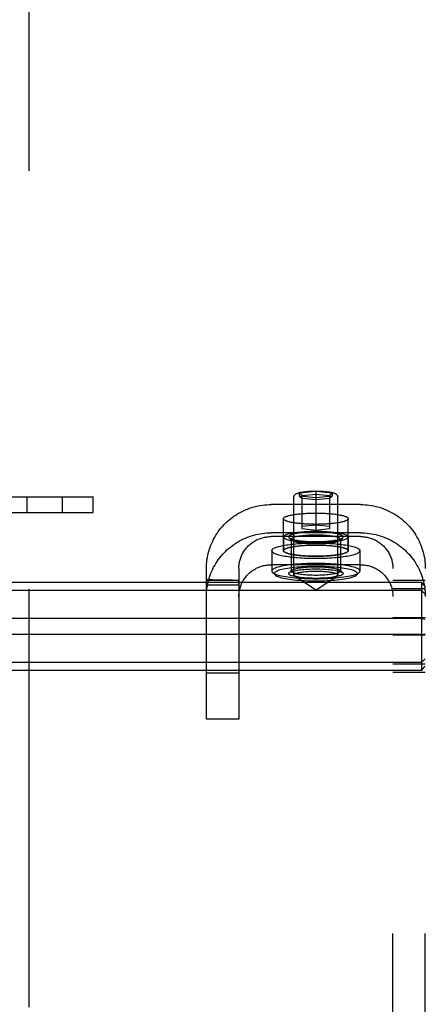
# Model space of a CAD drawing. Header units: inches. Extents: x 0 to 293, y 0 to 190.
# Tile 18 of 30: x 91.73 to 93.29, y 96.85 to 100.65. Entities that reach past the tile are written whole.
import ezdxf

# ---------------------------------------------------------------- set-up
doc = ezdxf.new("R2010")
doc.units = ezdxf.units.IN
doc.header["$LTSCALE"] = 16.12069
doc.header["$MEASUREMENT"] = 0
doc.linetypes.add('HIDDEN', pattern=[0.2, 0.1, -0.1])
doc.layers.add('DEFAULT_2', color=8, linetype='HIDDEN')

msp = doc.modelspace()

# ---------------------------------------------------------------- linework, layer by layer
at = {"layer": 'DEFAULT_2', "color": 8, "linetype": 'HIDDEN'}
for p, q in [((91.7634, 133.921), (91.7634, 60.951)), ((91.6024, 98.811), (92.0124, 98.811)), ((91.7557, 98.811), (91.7557, 98.751)), ((91.8917, 98.811), (91.8917, 98.751)), ((92.0124, 98.751), (92.0124, 98.811)), ((92.7859, 98.51), (92.7859, 98.8103)), ((92.8079, 98.8265), (92.8704, 98.8328)), ((92.8079, 98.814), (92.8079, 98.8265)), ((92.8079, 98.8265), (92.8179, 98.8157)), ((92.8704, 98.8077), (92.8079, 98.814)), ((92.8079, 98.814), (92.8179, 98.8051)), ((92.8179, 98.8157), (92.8704, 98.8209)), ((92.8179, 98.687), (92.8179, 98.8157)), ((92.8704, 98.8328), (92.8704, 98.6817)), ((92.8704, 98.8328), (92.9329, 98.8265)), ((92.8704, 98.8209), (92.9229, 98.8157)), ((92.9329, 98.814), (92.8704, 98.8077)), ((92.9329, 98.8265), (92.9229, 98.8157)), ((92.9229, 98.8157), (92.9229, 98.687)), ((92.9329, 98.814), (92.9229, 98.8051)), ((92.9329, 98.8265), (92.9329, 98.814)), ((92.9549, 98.51), (92.9549, 98.8103)), ((93.0424, 98.7809), (92.6984, 98.7809)), ((92.8704, 98.7999), (92.8179, 98.8051)), ((92.9229, 98.8051), (92.8704, 98.7999)), ((91.6024, 98.751), (92.0124, 98.751)), ((92.7454, 98.6035), (92.7454, 98.7266)), ((92.8179, 98.6975), (92.8704, 98.7027)), ((92.8704, 98.7027), (92.9229, 98.6975)), ((92.9954, 98.6035), (92.9954, 98.7266)), ((93.0424, 98.6724), (92.6984, 98.6724)), ((93.0424, 98.6578), (92.6984, 98.6578)), ((92.8704, 98.6817), (92.8179, 98.687)), ((92.9229, 98.687), (92.8704, 98.6817)), ((92.7459, 98.6567), (92.7459, 98.6035)), ((92.7769, 98.644), (92.7671, 98.6535)), ((92.7754, 98.6469), (92.7754, 98.5247)), ((92.9639, 98.644), (92.9738, 98.6535)), ((92.9654, 98.6469), (92.9654, 98.5247)), ((92.9949, 98.6567), (92.9949, 98.6035)), ((92.7004, 98.6035), (92.7004, 98.5247)), ((93.0404, 98.6035), (93.0404, 98.5247)), ((93.0424, 98.5493), (92.6984, 98.5493)), ((92.4484, 97.9536), (92.4484, 98.5347)), ((92.5734, 98.5347), (92.5734, 97.9536)), ((92.7129, 98.51), (92.7031, 98.5195)), ((92.7769, 98.5277), (92.7671, 98.5181)), ((92.8704, 98.4509), (92.7886, 98.5063)), ((92.8704, 98.4509), (92.9523, 98.5063)), ((92.9639, 98.5277), (92.9738, 98.5181)), ((93.0279, 98.51), (93.0378, 98.5195)), ((93.1674, 92.2909), (93.1674, 98.5347)), ((93.2924, 92.2909), (93.2924, 98.5347)), ((93.2774, 98.4806), (89.8074, 98.4806)), ((92.4485, 98.491), (92.4484, 98.4896)), ((92.4484, 98.4896), (92.5734, 98.4896)), ((92.4484, 98.4739), (92.4485, 98.4786)), ((92.4484, 98.4712), (92.5734, 98.4712)), ((92.4724, 98.4906), (92.4485, 98.491)), ((92.4485, 98.4858), (92.4485, 98.4883)), ((92.4485, 98.4786), (92.4485, 98.4858)), ((92.4959, 98.4902), (92.4724, 98.4906)), ((92.518, 98.4899), (92.4959, 98.4902)), ((92.5387, 98.4897), (92.518, 98.4899)), ((92.5484, 98.4897), (92.5387, 98.4897)), ((92.5734, 98.4895), (92.5734, 98.4896)), ((92.5734, 98.4748), (92.5735, 98.4833)), ((92.5735, 98.4854), (92.5735, 98.487)), ((92.5735, 98.4833), (92.5735, 98.4854)), ((93.2924, 98.4887), (93.1674, 98.4887)), ((93.2774, 98.4806), (93.2774, 98.1415)), ((93.2774, 98.4806), (93.2924, 98.4643)), ((93.2774, 98.4493), (89.8074, 98.4493)), ((93.2924, 98.4559), (93.1674, 98.4559)), ((93.2774, 98.4493), (93.2924, 98.436)), ((93.2774, 98.3424), (89.8074, 98.3424)), ((93.2924, 98.3439), (93.1674, 98.3439)), ((93.2774, 98.3424), (93.2924, 98.3394)), ((93.2774, 98.2797), (89.8074, 98.2797)), ((93.2924, 98.2782), (93.1674, 98.2782)), ((93.2774, 98.2797), (93.2924, 98.2827)), ((93.2774, 98.1728), (89.8074, 98.1728)), ((93.2924, 98.1662), (93.1674, 98.1662)), ((93.2774, 98.1728), (93.2924, 98.1861)), ((93.2774, 98.1415), (89.8074, 98.1415)), ((92.5734, 98.131), (92.4484, 98.131)), ((93.2924, 98.1334), (93.1674, 98.1334)), ((93.2774, 98.1415), (93.2924, 98.1578)), ((92.5734, 97.9536), (92.4484, 97.9536))]:
    msp.add_line(p, q, dxfattribs=at)
for points in [[(92.7859, 98.8103), (92.7861, 98.8121), (92.7864, 98.8139), (92.7871, 98.8156), (92.788, 98.8172), (92.7891, 98.8187), (92.7904, 98.8201), (92.7919, 98.8213), (92.7935, 98.8224), (92.7952, 98.8234), (92.7972, 98.8243), (92.7993, 98.8252), (92.8018, 98.826), (92.8046, 98.8268), (92.8078, 98.8277), (92.8115, 98.8285), (92.8157, 98.8293), (92.8203, 98.83), (92.8253, 98.8307), (92.8304, 98.8313), (92.8357, 98.8318), (92.8412, 98.8323), (92.8469, 98.8326), (92.8527, 98.8329), (92.8585, 98.8331), (92.8645, 98.8332), (92.8704, 98.8333)], [(92.8704, 98.8333), (92.8765, 98.8332), (92.8825, 98.8331), (92.8885, 98.8329), (92.8943, 98.8326), (92.9001, 98.8322), (92.9056, 98.8318), (92.911, 98.8313), (92.9162, 98.8306), (92.9212, 98.8299), (92.9259, 98.8292), (92.93, 98.8284), (92.9336, 98.8275), (92.9367, 98.8267), (92.9394, 98.8259), (92.9418, 98.825), (92.9439, 98.8242), (92.9458, 98.8233), (92.9475, 98.8223), (92.9491, 98.8212), (92.9505, 98.82), (92.9518, 98.8187), (92.9529, 98.8172), (92.9537, 98.8156), (92.9544, 98.8139), (92.9548, 98.8121), (92.9549, 98.8103)], [(92.4484, 98.5347), (92.4486, 98.5431), (92.449, 98.5515), (92.4497, 98.5599), (92.4507, 98.5682), (92.4521, 98.5765), (92.4536, 98.5848), (92.4555, 98.593), (92.4577, 98.6011), (92.4601, 98.6092), (92.4628, 98.6171), (92.4658, 98.625), (92.4691, 98.6328), (92.4726, 98.6404), (92.4764, 98.6479), (92.4805, 98.6553), (92.4848, 98.6626), (92.4894, 98.6697), (92.4942, 98.6767), (92.4992, 98.6835), (92.5045, 98.6901), (92.51, 98.6965), (92.5157, 98.7027), (92.5216, 98.7088), (92.5278, 98.7146), (92.5341, 98.7203), (92.5407, 98.7257), (92.5474, 98.7309), (92.5543, 98.7358), (92.5613, 98.7406), (92.5685, 98.7451), (92.5759, 98.7493), (92.5834, 98.7533), (92.591, 98.757), (92.5988, 98.7605), (92.6067, 98.7637), (92.6147, 98.7667), (92.6228, 98.7694), (92.631, 98.7718), (92.6392, 98.7739), (92.6476, 98.7757), (92.6559, 98.7773), (92.6644, 98.7786), (92.6729, 98.7796), (92.6814, 98.7803), (92.6899, 98.7808), (92.6984, 98.7809)], [(93.0424, 98.7809), (93.051, 98.7808), (93.0595, 98.7803), (93.068, 98.7796), (93.0765, 98.7786), (93.0849, 98.7773), (93.0933, 98.7758), (93.1016, 98.7739), (93.1099, 98.7718), (93.118, 98.7694), (93.1261, 98.7667), (93.1341, 98.7637), (93.142, 98.7605), (93.1498, 98.7571), (93.1574, 98.7533), (93.1649, 98.7493), (93.1723, 98.7451), (93.1795, 98.7406), (93.1866, 98.7358), (93.1935, 98.7309), (93.2002, 98.7257), (93.2067, 98.7203), (93.2131, 98.7146), (93.2192, 98.7088), (93.2251, 98.7027), (93.2309, 98.6965), (93.2364, 98.6901), (93.2416, 98.6835), (93.2467, 98.6767), (93.2515, 98.6697), (93.256, 98.6626), (93.2603, 98.6554), (93.2644, 98.648), (93.2682, 98.6404), (93.2717, 98.6328), (93.275, 98.625), (93.278, 98.6172), (93.2807, 98.6092), (93.2831, 98.6011), (93.2853, 98.593), (93.2872, 98.5848), (93.2888, 98.5765), (93.2901, 98.5682), (93.2911, 98.5599), (93.2918, 98.5515), (93.2923, 98.5431), (93.2924, 98.5347)], [(92.7454, 98.7266), (92.7455, 98.7275), (92.7458, 98.7284), (92.7464, 98.7293), (92.7471, 98.7302), (92.7481, 98.7311), (92.7492, 98.732), (92.7506, 98.7328), (92.7522, 98.7337), (92.754, 98.7345), (92.7559, 98.7354), (92.7581, 98.7362), (92.7605, 98.737), (92.763, 98.7377), (92.7658, 98.7385), (92.7687, 98.7392), (92.7718, 98.74), (92.775, 98.7407), (92.7785, 98.7413), (92.782, 98.742), (92.7858, 98.7426), (92.7896, 98.7432), (92.7936, 98.7438), (92.7978, 98.7443), (92.8021, 98.7448), (92.8064, 98.7453), (92.8109, 98.7457), (92.8155, 98.7461), (92.8202, 98.7465), (92.825, 98.7469), (92.8298, 98.7472), (92.8348, 98.7474), (92.8397, 98.7477), (92.8448, 98.7479), (92.8498, 98.748), (92.855, 98.7482), (92.8601, 98.7483), (92.8653, 98.7483), (92.8704, 98.7483)], [(92.8704, 98.7483), (92.8756, 98.7483), (92.8807, 98.7483), (92.8859, 98.7482), (92.891, 98.748), (92.8961, 98.7479), (92.9011, 98.7477), (92.9061, 98.7474), (92.911, 98.7472), (92.9159, 98.7469), (92.9206, 98.7465), (92.9253, 98.7461), (92.9299, 98.7457), (92.9344, 98.7453), (92.9388, 98.7448), (92.9431, 98.7443), (92.9472, 98.7438), (92.9512, 98.7432), (92.9551, 98.7426), (92.9588, 98.742), (92.9624, 98.7413), (92.9658, 98.7407), (92.9691, 98.74), (92.9722, 98.7392), (92.9751, 98.7385), (92.9778, 98.7377), (92.9804, 98.737), (92.9827, 98.7362), (92.9849, 98.7354), (92.9869, 98.7345), (92.9886, 98.7337), (92.9902, 98.7328), (92.9916, 98.732), (92.9928, 98.7311), (92.9937, 98.7302), (92.9945, 98.7293), (92.995, 98.7284), (92.9953, 98.7275), (92.9954, 98.7266)], [(92.8704, 98.7049), (92.8653, 98.7049), (92.8601, 98.705), (92.855, 98.7051), (92.8498, 98.7052), (92.8448, 98.7054), (92.8397, 98.7056), (92.8348, 98.7058), (92.8298, 98.7061), (92.825, 98.7064), (92.8202, 98.7068), (92.8155, 98.7071), (92.8109, 98.7075), (92.8064, 98.708), (92.8021, 98.7085), (92.7978, 98.709), (92.7936, 98.7095), (92.7896, 98.7101), (92.7858, 98.7107), (92.782, 98.7113), (92.7785, 98.7119), (92.775, 98.7126), (92.7718, 98.7133), (92.7687, 98.714), (92.7658, 98.7148), (92.763, 98.7155), (92.7605, 98.7163), (92.7581, 98.7171), (92.7559, 98.7179), (92.754, 98.7187), (92.7522, 98.7196), (92.7506, 98.7204), (92.7492, 98.7213), (92.7481, 98.7222), (92.7471, 98.7231), (92.7464, 98.7239), (92.7458, 98.7248), (92.7455, 98.7257), (92.7454, 98.7266)], [(92.9954, 98.7266), (92.9953, 98.7257), (92.995, 98.7248), (92.9945, 98.7239), (92.9937, 98.7231), (92.9928, 98.7222), (92.9916, 98.7213), (92.9902, 98.7204), (92.9886, 98.7196), (92.9869, 98.7187), (92.9849, 98.7179), (92.9827, 98.7171), (92.9804, 98.7163), (92.9778, 98.7155), (92.9751, 98.7148), (92.9722, 98.714), (92.9691, 98.7133), (92.9658, 98.7126), (92.9624, 98.7119), (92.9588, 98.7113), (92.9551, 98.7107), (92.9512, 98.7101), (92.9472, 98.7095), (92.9431, 98.709), (92.9388, 98.7085), (92.9344, 98.708), (92.9299, 98.7075), (92.9253, 98.7071), (92.9206, 98.7068), (92.9159, 98.7064), (92.911, 98.7061), (92.9061, 98.7058), (92.9011, 98.7056), (92.8961, 98.7054), (92.891, 98.7052), (92.8859, 98.7051), (92.8807, 98.705), (92.8756, 98.7049), (92.8704, 98.7049)], [(92.4484, 98.4262), (92.4486, 98.4346), (92.449, 98.443), (92.4497, 98.4513), (92.4507, 98.4597), (92.4521, 98.468), (92.4536, 98.4763), (92.4555, 98.4845), (92.4577, 98.4926), (92.4601, 98.5006), (92.4628, 98.5086), (92.4658, 98.5165), (92.4691, 98.5242), (92.4726, 98.5319), (92.4764, 98.5394), (92.4805, 98.5468), (92.4848, 98.5541), (92.4894, 98.5612), (92.4942, 98.5681), (92.4992, 98.5749), (92.5045, 98.5815), (92.51, 98.588), (92.5157, 98.5942), (92.5216, 98.6003), (92.5278, 98.6061), (92.5341, 98.6117), (92.5407, 98.6172), (92.5474, 98.6223), (92.5543, 98.6273), (92.5613, 98.632), (92.5685, 98.6365), (92.5759, 98.6408), (92.5834, 98.6448), (92.591, 98.6485), (92.5988, 98.652), (92.6067, 98.6552), (92.6147, 98.6582), (92.6228, 98.6608), (92.631, 98.6632), (92.6392, 98.6654), (92.6476, 98.6672), (92.6559, 98.6688), (92.6644, 98.6701), (92.6729, 98.6711), (92.6814, 98.6718), (92.6899, 98.6722), (92.6984, 98.6724)], [(92.5734, 98.5347), (92.5735, 98.5389), (92.5737, 98.5431), (92.5741, 98.5473), (92.5746, 98.5515), (92.5752, 98.5556), (92.576, 98.5597), (92.577, 98.5638), (92.5781, 98.5679), (92.5793, 98.5719), (92.5806, 98.5759), (92.5821, 98.5798), (92.5838, 98.5837), (92.5855, 98.5876), (92.5874, 98.5913), (92.5895, 98.595), (92.5916, 98.5986), (92.5939, 98.6022), (92.5963, 98.6057), (92.5988, 98.6091), (92.6015, 98.6124), (92.6042, 98.6156), (92.6071, 98.6187), (92.61, 98.6217), (92.6131, 98.6247), (92.6163, 98.6275), (92.6195, 98.6302), (92.6229, 98.6328), (92.6263, 98.6353), (92.6299, 98.6376), (92.6335, 98.6399), (92.6372, 98.642), (92.6409, 98.644), (92.6447, 98.6459), (92.6486, 98.6476), (92.6526, 98.6492), (92.6566, 98.6507), (92.6606, 98.652), (92.6647, 98.6532), (92.6688, 98.6543), (92.673, 98.6552), (92.6772, 98.656), (92.6814, 98.6567), (92.6856, 98.6572), (92.6899, 98.6575), (92.6941, 98.6577), (92.6984, 98.6578)], [(92.7459, 98.6567), (92.7461, 98.658), (92.7468, 98.6593), (92.748, 98.6606), (92.7495, 98.6619), (92.7516, 98.6631), (92.754, 98.6644), (92.7569, 98.6656), (92.7602, 98.6668), (92.7639, 98.6679), (92.768, 98.669), (92.7724, 98.67), (92.7772, 98.671), (92.7824, 98.672), (92.7879, 98.6729), (92.7936, 98.6737), (92.7997, 98.6745), (92.806, 98.6752), (92.8126, 98.6759), (92.8193, 98.6764), (92.8263, 98.6769), (92.8334, 98.6774), (92.8406, 98.6777), (92.848, 98.678), (92.8554, 98.6782), (92.8629, 98.6783), (92.8704, 98.6783), (92.8779, 98.6783), (92.8854, 98.6782), (92.8929, 98.678), (92.9002, 98.6777), (92.9075, 98.6774), (92.9146, 98.6769), (92.9215, 98.6764), (92.9283, 98.6759), (92.9348, 98.6752), (92.9411, 98.6745), (92.9472, 98.6737), (92.953, 98.6729), (92.9585, 98.672), (92.9636, 98.671), (92.9684, 98.67), (92.9729, 98.669), (92.977, 98.6679), (92.9807, 98.6668), (92.984, 98.6656), (92.9868, 98.6644), (92.9893, 98.6631), (92.9913, 98.6619), (92.9929, 98.6606), (92.994, 98.6593), (92.9947, 98.658), (92.9949, 98.6567)], [(92.9754, 98.6567), (92.9751, 98.658), (92.9743, 98.6594), (92.9729, 98.6607), (92.9709, 98.662), (92.9683, 98.6633), (92.9652, 98.6646), (92.9615, 98.6658), (92.9573, 98.667), (92.9526, 98.6681), (92.9475, 98.6691), (92.9419, 98.6701), (92.936, 98.671), (92.9297, 98.6718), (92.923, 98.6725), (92.9161, 98.6731), (92.9089, 98.6737), (92.9014, 98.6741), (92.8938, 98.6745), (92.8861, 98.6747), (92.8783, 98.6749), (92.8704, 98.6749), (92.8626, 98.6749), (92.8547, 98.6747), (92.847, 98.6745), (92.8394, 98.6741), (92.832, 98.6737), (92.8248, 98.6731), (92.8178, 98.6725), (92.8112, 98.6718), (92.8048, 98.671), (92.7989, 98.6701), (92.7934, 98.6691), (92.7882, 98.6681), (92.7836, 98.667), (92.7794, 98.6658), (92.7757, 98.6646), (92.7725, 98.6633), (92.77, 98.662), (92.768, 98.6607), (92.7665, 98.6594), (92.7657, 98.658), (92.7654, 98.6567)], [(92.9654, 98.6469), (92.9652, 98.6481), (92.9644, 98.6493), (92.9631, 98.6505), (92.9613, 98.6517), (92.959, 98.6528), (92.9561, 98.654), (92.9528, 98.6551), (92.949, 98.6561), (92.9448, 98.6571), (92.9402, 98.6581), (92.9351, 98.6589), (92.9298, 98.6597), (92.924, 98.6605), (92.918, 98.6611), (92.9117, 98.6617), (92.9052, 98.6622), (92.8985, 98.6626), (92.8916, 98.6629), (92.8846, 98.6632), (92.8775, 98.6633), (92.8704, 98.6634), (92.8633, 98.6633), (92.8562, 98.6632), (92.8492, 98.6629), (92.8424, 98.6626), (92.8356, 98.6622), (92.8291, 98.6617), (92.8228, 98.6611), (92.8168, 98.6605), (92.8111, 98.6597), (92.8057, 98.6589), (92.8007, 98.6581), (92.7961, 98.6571), (92.7918, 98.6561), (92.788, 98.6551), (92.7847, 98.654), (92.7819, 98.6528), (92.7795, 98.6517), (92.7777, 98.6505), (92.7764, 98.6493), (92.7757, 98.6481), (92.7754, 98.6469)], [(93.0424, 98.6724), (93.051, 98.6722), (93.0595, 98.6718), (93.068, 98.6711), (93.0765, 98.6701), (93.0849, 98.6688), (93.0933, 98.6672), (93.1016, 98.6654), (93.1099, 98.6632), (93.118, 98.6608), (93.1261, 98.6582), (93.1341, 98.6552), (93.142, 98.652), (93.1498, 98.6485), (93.1574, 98.6448), (93.1649, 98.6408), (93.1723, 98.6365), (93.1795, 98.6321), (93.1866, 98.6273), (93.1935, 98.6223), (93.2002, 98.6172), (93.2067, 98.6117), (93.2131, 98.6061), (93.2192, 98.6003), (93.2251, 98.5942), (93.2309, 98.588), (93.2364, 98.5815), (93.2416, 98.5749), (93.2467, 98.5681), (93.2515, 98.5612), (93.256, 98.5541), (93.2603, 98.5468), (93.2644, 98.5394), (93.2682, 98.5319), (93.2717, 98.5243), (93.275, 98.5165), (93.278, 98.5086), (93.2807, 98.5007), (93.2831, 98.4926), (93.2853, 98.4845), (93.2872, 98.4763), (93.2888, 98.468), (93.2901, 98.4597), (93.2911, 98.4513), (93.2918, 98.443), (93.2923, 98.4346), (93.2924, 98.4262)], [(93.0424, 98.6578), (93.0467, 98.6577), (93.051, 98.6575), (93.0552, 98.6572), (93.0594, 98.6567), (93.0637, 98.656), (93.0679, 98.6552), (93.072, 98.6543), (93.0761, 98.6532), (93.0802, 98.652), (93.0843, 98.6507), (93.0883, 98.6492), (93.0922, 98.6476), (93.0961, 98.6459), (93.0999, 98.644), (93.1037, 98.642), (93.1074, 98.6399), (93.111, 98.6376), (93.1145, 98.6353), (93.1179, 98.6328), (93.1213, 98.6302), (93.1246, 98.6275), (93.1277, 98.6247), (93.1308, 98.6217), (93.1338, 98.6187), (93.1366, 98.6156), (93.1394, 98.6124), (93.142, 98.6091), (93.1445, 98.6057), (93.1469, 98.6022), (93.1492, 98.5987), (93.1514, 98.595), (93.1534, 98.5913), (93.1553, 98.5876), (93.1571, 98.5837), (93.1587, 98.5799), (93.1602, 98.5759), (93.1616, 98.5719), (93.1628, 98.5679), (93.1639, 98.5638), (93.1648, 98.5597), (93.1656, 98.5556), (93.1663, 98.5515), (93.1668, 98.5473), (93.1671, 98.5431), (93.1673, 98.5389), (93.1674, 98.5347)], [(92.7004, 98.6035), (92.7007, 98.6051), (92.7014, 98.6066), (92.7025, 98.6082), (92.7041, 98.6097), (92.7062, 98.6112), (92.7087, 98.6127), (92.7117, 98.6141), (92.7151, 98.6155), (92.7189, 98.6169), (92.7232, 98.6183), (92.7278, 98.6196), (92.7329, 98.6209), (92.7383, 98.6221), (92.7441, 98.6233), (92.7502, 98.6244), (92.7567, 98.6255), (92.7634, 98.6265), (92.7705, 98.6274), (92.7778, 98.6283), (92.7854, 98.6291), (92.7932, 98.6298), (92.8013, 98.6305), (92.8095, 98.6311), (92.8179, 98.6316), (92.8264, 98.632), (92.8351, 98.6324), (92.8438, 98.6327), (92.8527, 98.6329), (92.8615, 98.633), (92.8704, 98.6331), (92.8793, 98.633), (92.8882, 98.6329), (92.897, 98.6327), (92.9058, 98.6324), (92.9144, 98.632), (92.923, 98.6316), (92.9313, 98.6311), (92.9396, 98.6305), (92.9476, 98.6298), (92.9554, 98.6291), (92.963, 98.6283), (92.9703, 98.6274), (92.9774, 98.6265), (92.9842, 98.6255), (92.9906, 98.6244), (92.9968, 98.6233), (93.0025, 98.6221), (93.008, 98.6209), (93.013, 98.6196), (93.0176, 98.6183), (93.0219, 98.6169), (93.0257, 98.6155), (93.0291, 98.6141), (93.0321, 98.6127), (93.0346, 98.6112), (93.0367, 98.6097), (93.0383, 98.6082), (93.0395, 98.6066), (93.0402, 98.6051), (93.0404, 98.6035)], [(92.7454, 98.6035), (92.7455, 98.6044), (92.7458, 98.6053), (92.7464, 98.6062), (92.7471, 98.6071), (92.7481, 98.608), (92.7492, 98.6089), (92.7506, 98.6097), (92.7522, 98.6106), (92.754, 98.6114), (92.7559, 98.6123), (92.7581, 98.6131), (92.7605, 98.6139), (92.763, 98.6146), (92.7658, 98.6154), (92.7687, 98.6161), (92.7718, 98.6169), (92.775, 98.6176), (92.7785, 98.6182), (92.782, 98.6189), (92.7858, 98.6195), (92.7896, 98.6201), (92.7936, 98.6207), (92.7978, 98.6212), (92.8021, 98.6217), (92.8064, 98.6222), (92.8109, 98.6226), (92.8155, 98.623), (92.8202, 98.6234), (92.825, 98.6238), (92.8298, 98.6241), (92.8348, 98.6243), (92.8397, 98.6246), (92.8448, 98.6248), (92.8498, 98.6249), (92.855, 98.6251), (92.8601, 98.6252), (92.8653, 98.6252), (92.8704, 98.6252)], [(92.7459, 98.6567), (92.7461, 98.6554), (92.7468, 98.6541), (92.748, 98.6528), (92.7495, 98.6515), (92.7516, 98.6503), (92.754, 98.649), (92.7569, 98.6478), (92.7602, 98.6467), (92.7639, 98.6455), (92.768, 98.6444), (92.7724, 98.6434), (92.7772, 98.6424), (92.7824, 98.6414), (92.7879, 98.6405), (92.7936, 98.6397), (92.7997, 98.6389), (92.806, 98.6382), (92.8126, 98.6376), (92.8193, 98.637), (92.8263, 98.6365), (92.8334, 98.6361), (92.8406, 98.6357), (92.848, 98.6354), (92.8554, 98.6353), (92.8629, 98.6351), (92.8704, 98.6351), (92.8779, 98.6351), (92.8854, 98.6353), (92.8929, 98.6354), (92.9002, 98.6357), (92.9075, 98.6361), (92.9146, 98.6365), (92.9215, 98.637), (92.9283, 98.6376), (92.9348, 98.6382), (92.9411, 98.6389), (92.9472, 98.6397), (92.953, 98.6405), (92.9585, 98.6414), (92.9636, 98.6424), (92.9684, 98.6434), (92.9729, 98.6444), (92.977, 98.6455), (92.9807, 98.6467), (92.984, 98.6478), (92.9868, 98.649), (92.9893, 98.6503), (92.9913, 98.6515), (92.9929, 98.6528), (92.994, 98.6541), (92.9947, 98.6554), (92.9949, 98.6567)], [(92.7459, 98.6035), (92.7461, 98.6048), (92.7468, 98.6061), (92.748, 98.6074), (92.7495, 98.6087), (92.7516, 98.61), (92.754, 98.6112), (92.7569, 98.6124), (92.7602, 98.6136), (92.7639, 98.6147), (92.768, 98.6158), (92.7724, 98.6169), (92.7772, 98.6179), (92.7824, 98.6188), (92.7879, 98.6197), (92.7936, 98.6206), (92.7997, 98.6213), (92.806, 98.622), (92.8126, 98.6227), (92.8193, 98.6232), (92.8263, 98.6237), (92.8334, 98.6242), (92.8406, 98.6245), (92.848, 98.6248), (92.8554, 98.625), (92.8629, 98.6251), (92.8704, 98.6252), (92.8779, 98.6251), (92.8854, 98.625), (92.8929, 98.6248), (92.9002, 98.6245), (92.9075, 98.6242), (92.9146, 98.6237), (92.9215, 98.6232), (92.9283, 98.6227), (92.9348, 98.622), (92.9411, 98.6213), (92.9472, 98.6206), (92.953, 98.6197), (92.9585, 98.6188), (92.9636, 98.6179), (92.9684, 98.6169), (92.9729, 98.6158), (92.977, 98.6147), (92.9807, 98.6136), (92.984, 98.6124), (92.9868, 98.6112), (92.9893, 98.61), (92.9913, 98.6087), (92.9929, 98.6074), (92.994, 98.6061), (92.9947, 98.6048), (92.9949, 98.6035)], [(92.7654, 98.6567), (92.7657, 98.6554), (92.7665, 98.6541), (92.7671, 98.6535)], [(92.7671, 98.6535), (92.768, 98.6527), (92.77, 98.6514), (92.7725, 98.6501), (92.7757, 98.6489), (92.7794, 98.6476), (92.7836, 98.6465), (92.7882, 98.6454), (92.7933, 98.6443), (92.7989, 98.6434), (92.8048, 98.6425), (92.8111, 98.6417), (92.8178, 98.6409), (92.8248, 98.6403), (92.832, 98.6397), (92.8394, 98.6393), (92.847, 98.6389), (92.8547, 98.6387), (92.8626, 98.6385), (92.8704, 98.6385), (92.8783, 98.6385), (92.8861, 98.6387), (92.8938, 98.6389), (92.9014, 98.6393), (92.9089, 98.6397), (92.9161, 98.6403), (92.923, 98.6409), (92.9297, 98.6417), (92.936, 98.6425), (92.9419, 98.6434), (92.9475, 98.6443), (92.9526, 98.6454), (92.9573, 98.6465), (92.9615, 98.6476), (92.9652, 98.6489), (92.9683, 98.6501), (92.9709, 98.6514), (92.9729, 98.6527), (92.9738, 98.6535)], [(92.7754, 98.6469), (92.7757, 98.6457), (92.7764, 98.6445), (92.7769, 98.644)], [(92.7769, 98.644), (92.7777, 98.6433), (92.7795, 98.6421), (92.7819, 98.6409), (92.7847, 98.6398), (92.788, 98.6387), (92.7918, 98.6376), (92.7961, 98.6366), (92.8007, 98.6357), (92.8057, 98.6348), (92.8111, 98.634), (92.8168, 98.6332), (92.8228, 98.6326), (92.8291, 98.632), (92.8356, 98.6315), (92.8424, 98.6311), (92.8492, 98.6308), (92.8562, 98.6306), (92.8633, 98.6304), (92.8704, 98.6304), (92.8775, 98.6304), (92.8846, 98.6306), (92.8916, 98.6308), (92.8985, 98.6311), (92.9052, 98.6315), (92.9117, 98.632), (92.918, 98.6326), (92.924, 98.6332), (92.9298, 98.634), (92.9351, 98.6348), (92.9401, 98.6357), (92.9448, 98.6366), (92.949, 98.6376), (92.9528, 98.6386), (92.9561, 98.6398), (92.959, 98.6409), (92.9613, 98.6421), (92.9631, 98.6433), (92.9639, 98.644)], [(92.8704, 98.6252), (92.8756, 98.6252), (92.8807, 98.6252), (92.8859, 98.6251), (92.891, 98.6249), (92.8961, 98.6248), (92.9011, 98.6246), (92.9061, 98.6243), (92.911, 98.6241), (92.9159, 98.6238), (92.9206, 98.6234), (92.9253, 98.623), (92.9299, 98.6226), (92.9344, 98.6222), (92.9388, 98.6217), (92.9431, 98.6212), (92.9472, 98.6207), (92.9512, 98.6201), (92.9551, 98.6195), (92.9588, 98.6189), (92.9624, 98.6182), (92.9658, 98.6176), (92.9691, 98.6169), (92.9722, 98.6161), (92.9751, 98.6154), (92.9778, 98.6146), (92.9804, 98.6139), (92.9827, 98.6131), (92.9849, 98.6123), (92.9869, 98.6114), (92.9886, 98.6106), (92.9902, 98.6097), (92.9916, 98.6089), (92.9928, 98.608), (92.9937, 98.6071), (92.9945, 98.6062), (92.995, 98.6053), (92.9953, 98.6044), (92.9954, 98.6035)], [(92.9639, 98.644), (92.9644, 98.6445), (92.9652, 98.6457), (92.9654, 98.6469)], [(92.9738, 98.6535), (92.9743, 98.6541), (92.9751, 98.6554), (92.9754, 98.6567)], [(92.7004, 98.6035), (92.7007, 98.602), (92.7014, 98.6004), (92.7025, 98.5989), (92.7041, 98.5974), (92.7062, 98.5959), (92.7087, 98.5944), (92.7117, 98.593), (92.7151, 98.5915), (92.7189, 98.5901), (92.7232, 98.5888), (92.7278, 98.5875), (92.7329, 98.5862), (92.7383, 98.585), (92.7441, 98.5838), (92.7502, 98.5827), (92.7567, 98.5816), (92.7634, 98.5806), (92.7705, 98.5797), (92.7778, 98.5788), (92.7854, 98.578), (92.7932, 98.5772), (92.8013, 98.5766), (92.8095, 98.576), (92.8179, 98.5755), (92.8264, 98.575), (92.8351, 98.5747), (92.8438, 98.5744), (92.8527, 98.5742), (92.8615, 98.5741), (92.8704, 98.574), (92.8793, 98.5741), (92.8882, 98.5742), (92.897, 98.5744), (92.9058, 98.5747), (92.9144, 98.575), (92.923, 98.5755), (92.9313, 98.576), (92.9396, 98.5766), (92.9476, 98.5772), (92.9554, 98.578), (92.963, 98.5788), (92.9703, 98.5797), (92.9774, 98.5806), (92.9842, 98.5816), (92.9906, 98.5827), (92.9968, 98.5838), (93.0025, 98.585), (93.008, 98.5862), (93.013, 98.5875), (93.0176, 98.5888), (93.0219, 98.5901), (93.0257, 98.5915), (93.0291, 98.593), (93.0321, 98.5944), (93.0346, 98.5959), (93.0367, 98.5974), (93.0383, 98.5989), (93.0395, 98.6004), (93.0402, 98.602), (93.0404, 98.6035)], [(92.8704, 98.5818), (92.8653, 98.5818), (92.8601, 98.5819), (92.855, 98.582), (92.8498, 98.5821), (92.8448, 98.5823), (92.8397, 98.5825), (92.8348, 98.5827), (92.8298, 98.583), (92.825, 98.5833), (92.8202, 98.5837), (92.8155, 98.584), (92.8109, 98.5844), (92.8064, 98.5849), (92.8021, 98.5854), (92.7978, 98.5859), (92.7936, 98.5864), (92.7896, 98.587), (92.7858, 98.5876), (92.782, 98.5882), (92.7785, 98.5888), (92.775, 98.5895), (92.7718, 98.5902), (92.7687, 98.5909), (92.7658, 98.5917), (92.763, 98.5924), (92.7605, 98.5932), (92.7581, 98.594), (92.7559, 98.5948), (92.754, 98.5956), (92.7522, 98.5965), (92.7506, 98.5973), (92.7492, 98.5982), (92.7481, 98.5991), (92.7471, 98.6), (92.7464, 98.6008), (92.7458, 98.6017), (92.7455, 98.6026), (92.7454, 98.6035)], [(92.7459, 98.6035), (92.7461, 98.6022), (92.7468, 98.6009), (92.748, 98.5996), (92.7495, 98.5984), (92.7516, 98.5971), (92.754, 98.5959), (92.7569, 98.5947), (92.7602, 98.5935), (92.7639, 98.5923), (92.768, 98.5913), (92.7724, 98.5902), (92.7772, 98.5892), (92.7824, 98.5882), (92.7879, 98.5874), (92.7936, 98.5865), (92.7997, 98.5857), (92.806, 98.585), (92.8126, 98.5844), (92.8193, 98.5838), (92.8263, 98.5833), (92.8334, 98.5829), (92.8406, 98.5825), (92.848, 98.5823), (92.8554, 98.5821), (92.8629, 98.582), (92.8704, 98.5819), (92.8779, 98.582), (92.8854, 98.5821), (92.8929, 98.5823), (92.9002, 98.5825), (92.9075, 98.5829), (92.9146, 98.5833), (92.9215, 98.5838), (92.9283, 98.5844), (92.9348, 98.585), (92.9411, 98.5857), (92.9472, 98.5865), (92.953, 98.5874), (92.9585, 98.5882), (92.9636, 98.5892), (92.9684, 98.5902), (92.9729, 98.5913), (92.977, 98.5923), (92.9807, 98.5935), (92.984, 98.5947), (92.9868, 98.5959), (92.9893, 98.5971), (92.9913, 98.5984), (92.9929, 98.5996), (92.994, 98.6009), (92.9947, 98.6022), (92.9949, 98.6035)], [(92.9954, 98.6035), (92.9953, 98.6026), (92.995, 98.6017), (92.9945, 98.6008), (92.9937, 98.6), (92.9928, 98.5991), (92.9916, 98.5982), (92.9902, 98.5973), (92.9886, 98.5965), (92.9869, 98.5956), (92.9849, 98.5948), (92.9827, 98.594), (92.9804, 98.5932), (92.9778, 98.5924), (92.9751, 98.5917), (92.9722, 98.5909), (92.9691, 98.5902), (92.9658, 98.5895), (92.9624, 98.5888), (92.9588, 98.5882), (92.9551, 98.5876), (92.9512, 98.587), (92.9472, 98.5864), (92.9431, 98.5859), (92.9388, 98.5854), (92.9344, 98.5849), (92.9299, 98.5844), (92.9253, 98.584), (92.9206, 98.5837), (92.9159, 98.5833), (92.911, 98.583), (92.9061, 98.5827), (92.9011, 98.5825), (92.8961, 98.5823), (92.891, 98.5821), (92.8859, 98.582), (92.8807, 98.5819), (92.8756, 98.5818), (92.8704, 98.5818)], [(92.5734, 98.4262), (92.5735, 98.4304), (92.5737, 98.4346), (92.5741, 98.4388), (92.5746, 98.4429), (92.5752, 98.4471), (92.576, 98.4512), (92.577, 98.4553), (92.5781, 98.4594), (92.5793, 98.4634), (92.5806, 98.4674), (92.5821, 98.4713), (92.5838, 98.4752), (92.5855, 98.479), (92.5874, 98.4828), (92.5895, 98.4865), (92.5916, 98.4901), (92.5939, 98.4937), (92.5963, 98.4972), (92.5988, 98.5005), (92.6015, 98.5039), (92.6042, 98.5071), (92.6071, 98.5102), (92.61, 98.5132), (92.6131, 98.5161), (92.6163, 98.519), (92.6195, 98.5217), (92.6229, 98.5243), (92.6263, 98.5267), (92.6299, 98.5291), (92.6335, 98.5313), (92.6372, 98.5335), (92.6409, 98.5355), (92.6447, 98.5373), (92.6486, 98.5391), (92.6526, 98.5407), (92.6566, 98.5422), (92.6606, 98.5435), (92.6647, 98.5447), (92.6688, 98.5458), (92.673, 98.5467), (92.6772, 98.5475), (92.6814, 98.5481), (92.6856, 98.5486), (92.6899, 98.549), (92.6941, 98.5492), (92.6984, 98.5493)], [(93.0404, 98.5247), (93.04, 98.5267), (93.0389, 98.5287), (93.037, 98.5307), (93.0342, 98.5326), (93.0308, 98.5346), (93.0265, 98.5364), (93.0216, 98.5383), (93.0159, 98.54), (93.0095, 98.5417), (93.0025, 98.5433), (92.9949, 98.5449), (92.9867, 98.5463), (92.9779, 98.5476), (92.9687, 98.5488), (92.9589, 98.55), (92.9488, 98.5509), (92.9383, 98.5518), (92.9275, 98.5526), (92.9164, 98.5532), (92.9051, 98.5536), (92.8936, 98.554), (92.8821, 98.5542), (92.8704, 98.5543), (92.8588, 98.5542), (92.8472, 98.554), (92.8358, 98.5536), (92.8245, 98.5532), (92.8134, 98.5526), (92.8026, 98.5518), (92.7921, 98.5509), (92.7819, 98.55), (92.7722, 98.5488), (92.7629, 98.5476), (92.7542, 98.5463), (92.746, 98.5449), (92.7383, 98.5433), (92.7313, 98.5417), (92.725, 98.54), (92.7193, 98.5383), (92.7143, 98.5364), (92.7101, 98.5346), (92.7066, 98.5326), (92.7039, 98.5307), (92.702, 98.5287), (92.7008, 98.5267), (92.7004, 98.5247)], [(93.0424, 98.5493), (93.0467, 98.5492), (93.051, 98.549), (93.0552, 98.5486), (93.0594, 98.5481), (93.0637, 98.5475), (93.0679, 98.5467), (93.072, 98.5458), (93.0761, 98.5447), (93.0802, 98.5435), (93.0843, 98.5422), (93.0883, 98.5407), (93.0922, 98.5391), (93.0961, 98.5373), (93.0999, 98.5355), (93.1037, 98.5335), (93.1074, 98.5314), (93.111, 98.5291), (93.1145, 98.5267), (93.1179, 98.5243), (93.1213, 98.5217), (93.1246, 98.5189), (93.1277, 98.5161), (93.1308, 98.5132), (93.1338, 98.5102), (93.1366, 98.5071), (93.1394, 98.5039), (93.142, 98.5005), (93.1445, 98.4972), (93.1469, 98.4937), (93.1492, 98.4901), (93.1514, 98.4865), (93.1534, 98.4828), (93.1553, 98.479), (93.1571, 98.4752), (93.1587, 98.4713), (93.1602, 98.4674), (93.1616, 98.4634), (93.1628, 98.4594), (93.1639, 98.4553), (93.1648, 98.4512), (93.1656, 98.4471), (93.1663, 98.4429), (93.1668, 98.4388), (93.1671, 98.4346), (93.1673, 98.4304), (93.1674, 98.4262)], [(92.7004, 98.5247), (92.7008, 98.5228), (92.702, 98.5208), (92.7031, 98.5195)], [(92.7031, 98.5195), (92.7039, 98.5188), (92.7066, 98.5169), (92.7101, 98.5149), (92.7143, 98.5131), (92.7193, 98.5112), (92.725, 98.5095), (92.7313, 98.5078), (92.7383, 98.5062), (92.746, 98.5046), (92.7542, 98.5032), (92.7629, 98.5019), (92.7722, 98.5007), (92.7819, 98.4995), (92.792, 98.4986), (92.8025, 98.4977), (92.8134, 98.4969), (92.8245, 98.4963), (92.8358, 98.4958), (92.8472, 98.4955), (92.8588, 98.4953), (92.8704, 98.4952), (92.882, 98.4953), (92.8936, 98.4955), (92.9051, 98.4958), (92.9164, 98.4963), (92.9275, 98.4969), (92.9383, 98.4977), (92.9488, 98.4986), (92.9589, 98.4995), (92.9686, 98.5007), (92.9779, 98.5019), (92.9867, 98.5032), (92.9949, 98.5046), (93.0025, 98.5062), (93.0095, 98.5078), (93.0159, 98.5095), (93.0216, 98.5112), (93.0265, 98.5131), (93.0308, 98.5149), (93.0342, 98.5169), (93.037, 98.5188), (93.0378, 98.5195)], [(93.0304, 98.5149), (93.0301, 98.5168), (93.029, 98.5186), (93.0272, 98.5205), (93.0246, 98.5223), (93.0213, 98.5241), (93.0174, 98.5259), (93.0127, 98.5276), (93.0073, 98.5293), (93.0013, 98.5309), (92.9947, 98.5324), (92.9876, 98.5338), (92.9798, 98.5352), (92.9716, 98.5364), (92.9629, 98.5376), (92.9537, 98.5386), (92.9442, 98.5396), (92.9343, 98.5404), (92.9241, 98.5411), (92.9137, 98.5416), (92.903, 98.5421), (92.8923, 98.5424), (92.8814, 98.5426), (92.8704, 98.5427), (92.8595, 98.5426), (92.8486, 98.5424), (92.8378, 98.5421), (92.8272, 98.5416), (92.8167, 98.5411), (92.8065, 98.5404), (92.7967, 98.5396), (92.7871, 98.5386), (92.778, 98.5376), (92.7693, 98.5364), (92.761, 98.5352), (92.7533, 98.5338), (92.7461, 98.5324), (92.7395, 98.5309), (92.7335, 98.5293), (92.7282, 98.5276), (92.7235, 98.5259), (92.7195, 98.5241), (92.7162, 98.5223), (92.7137, 98.5205), (92.7119, 98.5186), (92.7108, 98.5168), (92.7104, 98.5149)], [(92.7104, 98.5149), (92.7108, 98.513), (92.7119, 98.5112), (92.7129, 98.51)], [(92.7129, 98.51), (92.7137, 98.5093), (92.7162, 98.5075), (92.7195, 98.5057), (92.7235, 98.5039), (92.7282, 98.5022), (92.7335, 98.5005), (92.7395, 98.4989), (92.7461, 98.4974), (92.7533, 98.496), (92.761, 98.4946), (92.7693, 98.4934), (92.778, 98.4922), (92.7871, 98.4912), (92.7967, 98.4902), (92.8065, 98.4894), (92.8167, 98.4887), (92.8272, 98.4882), (92.8378, 98.4877), (92.8486, 98.4874), (92.8595, 98.4872), (92.8704, 98.4871), (92.8814, 98.4872), (92.8923, 98.4874), (92.903, 98.4877), (92.9137, 98.4882), (92.9241, 98.4887), (92.9343, 98.4894), (92.9442, 98.4902), (92.9537, 98.4912), (92.9629, 98.4922), (92.9716, 98.4934), (92.9798, 98.4946), (92.9875, 98.496), (92.9947, 98.4974), (93.0013, 98.4989), (93.0073, 98.5005), (93.0127, 98.5022), (93.0173, 98.5039), (93.0213, 98.5057), (93.0246, 98.5075), (93.0272, 98.5093), (93.0279, 98.51)], [(92.7654, 98.5149), (92.7657, 98.5162), (92.7665, 98.5176), (92.7671, 98.5181)], [(92.9754, 98.5149), (92.9751, 98.5136), (92.9743, 98.5122), (92.9729, 98.5109), (92.9709, 98.5096), (92.9683, 98.5083), (92.9652, 98.507), (92.9615, 98.5058), (92.9573, 98.5047), (92.9526, 98.5036), (92.9475, 98.5025), (92.9419, 98.5016), (92.936, 98.5007), (92.9297, 98.4998), (92.923, 98.4991), (92.9161, 98.4985), (92.9089, 98.4979), (92.9014, 98.4975), (92.8938, 98.4971), (92.8861, 98.4969), (92.8783, 98.4967), (92.8704, 98.4967), (92.8626, 98.4967), (92.8547, 98.4969), (92.847, 98.4971), (92.8394, 98.4975), (92.832, 98.4979), (92.8248, 98.4985), (92.8178, 98.4991), (92.8111, 98.4999), (92.8048, 98.5007), (92.7989, 98.5016), (92.7933, 98.5025), (92.7882, 98.5036), (92.7836, 98.5047), (92.7794, 98.5058), (92.7757, 98.507), (92.7725, 98.5083), (92.77, 98.5096), (92.768, 98.5109), (92.7665, 98.5122), (92.7657, 98.5136), (92.7654, 98.5149)], [(92.7671, 98.5181), (92.768, 98.5189), (92.77, 98.5202), (92.7725, 98.5215), (92.7757, 98.5228), (92.7794, 98.524), (92.7836, 98.5251), (92.7882, 98.5262), (92.7934, 98.5273), (92.7989, 98.5283), (92.8048, 98.5291), (92.8112, 98.53), (92.8178, 98.5307), (92.8248, 98.5313), (92.832, 98.5319), (92.8394, 98.5323), (92.847, 98.5327), (92.8547, 98.5329), (92.8626, 98.5331), (92.8704, 98.5331), (92.8783, 98.5331), (92.8861, 98.5329), (92.8938, 98.5327), (92.9014, 98.5323), (92.9089, 98.5319), (92.9161, 98.5313), (92.923, 98.5307), (92.9297, 98.53), (92.936, 98.5291), (92.9419, 98.5282), (92.9475, 98.5273), (92.9526, 98.5262), (92.9573, 98.5251), (92.9615, 98.524), (92.9652, 98.5228), (92.9683, 98.5215), (92.9709, 98.5202), (92.9729, 98.5189), (92.9738, 98.5181)], [(92.7754, 98.5247), (92.7757, 98.5259), (92.7764, 98.5272), (92.7769, 98.5277)], [(92.9654, 98.5247), (92.9652, 98.5235), (92.9644, 98.5223), (92.9631, 98.5211), (92.9613, 98.5199), (92.959, 98.5188), (92.9561, 98.5176), (92.9528, 98.5165), (92.949, 98.5155), (92.9448, 98.5145), (92.9401, 98.5135), (92.9351, 98.5127), (92.9298, 98.5119), (92.924, 98.5111), (92.918, 98.5105), (92.9117, 98.5099), (92.9052, 98.5094), (92.8985, 98.509), (92.8916, 98.5087), (92.8846, 98.5084), (92.8775, 98.5083), (92.8704, 98.5083), (92.8633, 98.5083), (92.8562, 98.5084), (92.8492, 98.5087), (92.8424, 98.509), (92.8356, 98.5094), (92.8291, 98.5099), (92.8228, 98.5105), (92.8168, 98.5111), (92.8111, 98.5119), (92.8057, 98.5127), (92.8007, 98.5135), (92.7961, 98.5145), (92.7918, 98.5155), (92.788, 98.5165), (92.7847, 98.5176), (92.7819, 98.5188), (92.7795, 98.5199), (92.7777, 98.5211), (92.7764, 98.5223), (92.7757, 98.5235), (92.7754, 98.5247)], [(92.7769, 98.5277), (92.7777, 98.5284), (92.7795, 98.5296), (92.7819, 98.5307), (92.7847, 98.5319), (92.788, 98.533), (92.7918, 98.534), (92.7961, 98.535), (92.8007, 98.536), (92.8057, 98.5368), (92.8111, 98.5376), (92.8168, 98.5384), (92.8228, 98.539), (92.8291, 98.5396), (92.8356, 98.5401), (92.8424, 98.5405), (92.8492, 98.5408), (92.8562, 98.5411), (92.8633, 98.5412), (92.8704, 98.5412), (92.8775, 98.5412), (92.8846, 98.5411), (92.8916, 98.5408), (92.8985, 98.5405), (92.9052, 98.5401), (92.9117, 98.5396), (92.918, 98.539), (92.924, 98.5384), (92.9298, 98.5376), (92.9351, 98.5368), (92.9402, 98.536), (92.9448, 98.535), (92.949, 98.534), (92.9528, 98.533), (92.9561, 98.5319), (92.959, 98.5307), (92.9613, 98.5296), (92.9631, 98.5284), (92.9639, 98.5277)], [(92.7859, 98.51), (92.7861, 98.511), (92.7868, 98.5121), (92.7879, 98.5131), (92.7893, 98.5141), (92.7912, 98.5151), (92.7936, 98.5161), (92.7963, 98.517), (92.7993, 98.5179), (92.8028, 98.5188), (92.8066, 98.5196), (92.8107, 98.5204), (92.8151, 98.5211), (92.8198, 98.5217), (92.8247, 98.5223), (92.8299, 98.5229), (92.8353, 98.5233), (92.8409, 98.5237), (92.8466, 98.5241), (92.8525, 98.5243), (92.8584, 98.5245), (92.8644, 98.5246), (92.8704, 98.5247)], [(92.7886, 98.5063), (92.7879, 98.5069), (92.7868, 98.5079), (92.7861, 98.5089), (92.7859, 98.51)], [(92.8704, 98.4953), (92.8644, 98.4953), (92.8584, 98.4955), (92.8525, 98.4956), (92.8466, 98.4959), (92.8409, 98.4962), (92.8353, 98.4966), (92.8299, 98.4971), (92.8247, 98.4976), (92.8198, 98.4982), (92.8151, 98.4989), (92.8107, 98.4996), (92.8066, 98.5004), (92.8028, 98.5012), (92.7993, 98.502), (92.7963, 98.5029), (92.7936, 98.5039), (92.7912, 98.5048), (92.7893, 98.5058), (92.7886, 98.5063)], [(92.8704, 98.5247), (92.8764, 98.5246), (92.8824, 98.5245), (92.8884, 98.5243), (92.8942, 98.5241), (92.8999, 98.5237), (92.9055, 98.5233), (92.9109, 98.5229), (92.9161, 98.5223), (92.9211, 98.5217), (92.9258, 98.5211), (92.9302, 98.5204), (92.9343, 98.5196), (92.9381, 98.5188), (92.9415, 98.5179), (92.9446, 98.517), (92.9473, 98.5161), (92.9496, 98.5151), (92.9515, 98.5141), (92.953, 98.5131), (92.9541, 98.5121), (92.9547, 98.511), (92.9549, 98.51)], [(92.9523, 98.5063), (92.9515, 98.5058), (92.9496, 98.5048), (92.9473, 98.5039), (92.9446, 98.5029), (92.9415, 98.502), (92.9381, 98.5012), (92.9343, 98.5004), (92.9302, 98.4996), (92.9258, 98.4989), (92.9211, 98.4982), (92.9161, 98.4976), (92.9109, 98.4971), (92.9055, 98.4966), (92.8999, 98.4962), (92.8942, 98.4959), (92.8884, 98.4956), (92.8824, 98.4955), (92.8764, 98.4953), (92.8704, 98.4953)], [(92.9549, 98.51), (92.9547, 98.5089), (92.9541, 98.5079), (92.953, 98.5069), (92.9523, 98.5063)], [(92.9639, 98.5277), (92.9644, 98.5272), (92.9652, 98.5259), (92.9654, 98.5247)], [(92.9738, 98.5181), (92.9743, 98.5176), (92.9751, 98.5162), (92.9754, 98.5149)], [(93.0279, 98.51), (93.029, 98.5112), (93.0301, 98.513), (93.0304, 98.5149)], [(93.0378, 98.5195), (93.0389, 98.5208), (93.04, 98.5228), (93.0404, 98.5247)], [(92.4485, 98.4883), (92.4485, 98.4893), (92.4485, 98.49), (92.4485, 98.4905), (92.4485, 98.4909), (92.4485, 98.491), (92.4485, 98.491)], [(92.5735, 98.487), (92.5735, 98.4877), (92.5735, 98.4883), (92.5734, 98.4895)]]:
    msp.add_lwpolyline(points, dxfattribs=at)

doc.saveas('drawing.dxf')
